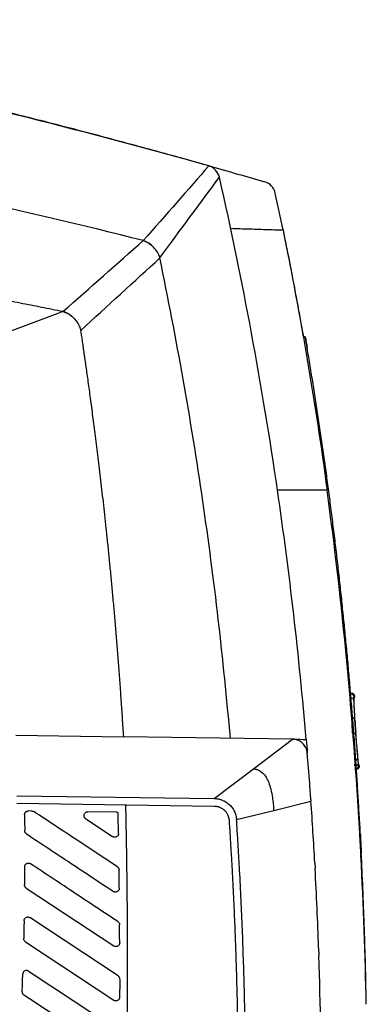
# Model space of a CAD drawing. Header units: millimetres. Extents: x -0.39 to 0.76, y -0.29 to 0.59.
# Tile 11 of 137: x 0.01 to 0.06, y 0.14 to 0.27. Entities that reach past the tile are written whole.
import ezdxf

# ---------------------------------------------------------------- set-up
doc = ezdxf.new("R2010")
doc.units = ezdxf.units.MM

msp = doc.modelspace()

# ---------------------------------------------------------------- linework, layer by layer
at = {"color": 7, "linetype": 'Continuous', "lineweight": 25}
for p, q in [((0.029306, 0.238319), (0.029303, 0.238322)), ((0.019473, 0.228094), (0.019481, 0.228082)), ((0.049375, 0.226236), (0.049151, 0.22753)), ((0.049621, 0.226236), (0.049359, 0.226236)), ((0.056204, 0.178511), (0.056191, 0.178695)), ((0.056069, 0.178473), (0.056205, 0.17851)), ((0.056072, 0.17851), (0.056189, 0.17851)), ((0.011269, 0.173468), (0.02556, 0.173265)), ((0.047928, 0.172947), (0.02556, 0.173265)), ((0.042747, 0.16902), (0.047928, 0.172947)), ((0.037567, 0.165094), (0.042747, 0.16902)), ((0.05678, 0.16951), (0.05667, 0.16953)), ((0.056702, 0.169433), (0.056702, 0.169433)), ((0.011412, 0.165466), (0.037567, 0.165094)), ((0.011422, 0.164465), (0.037553, 0.164094)), ((0.045448, 0.163515), (0.050375, 0.164736)), ((0.013403, 0.163437), (0.012942, 0.163444)), ((0.024664, 0.163277), (0.020813, 0.163332)), ((0.024826, 0.16317), (0.024664, 0.163277)), ((0.040518, 0.162293), (0.045448, 0.163515)), ((0.02053, 0.162415), (0.024102, 0.160052)), ((0.056876, 0.161048), (0.056831, 0.161873)), ((0.056849, 0.160312), (0.056916, 0.160312)), ((0.057044, 0.157808), (0.056984, 0.157808)), ((0.057068, 0.157309), (0.057044, 0.157808)), ((0.050883, 0.156591), (0.050925, 0.155814)), ((0.01265, 0.153239), (0.024255, 0.145563)), ((0.02481, 0.141599), (0.013139, 0.149319)), ((0.012541, 0.146118), (0.02425, 0.138372)), ((0.051389, 0.145322), (0.051423, 0.144296))]:
    msp.add_line(p, q, dxfattribs=at)
at = {"color": 9, "linetype": 'Continuous', "lineweight": 25}
msp.add_line((0.056702, 0.169433), (0.056702, 0.169433), dxfattribs=at)
at = {"color": 7, "linetype": 'Continuous', "lineweight": 25, "flags": 128}
msp.add_lwpolyline([(0.028157, 0.238984), (0.028157, 0.238984)], dxfattribs=at)
at = {"color": 7, "linetype": 'Continuous', "lineweight": 25}
for centre, radius, start, end in [((0.055663, 0.17861), 0.00039992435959, 4.355862, 89.991765), ((0.055738, 0.178036), 0.0003549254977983, 20.077714, 100.611087), ((0.05586, 0.175423), 0.0003572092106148, 20.062289, 100.201711), ((0.055951, 0.174017), 0.0003734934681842, 263.316499, 342.10489), ((0.056245, 0.17055), 0.000370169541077, 262.712864, 342.073429), ((0.056303, 0.16941), 0.0003999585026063, 270.007376, 3.289613)]:
    msp.add_arc(centre, radius, start, end, dxfattribs=at)
for points, knots in [([(0.0368449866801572, 0.2488887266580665), (0.0289824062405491, 0.2511045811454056), (0.0131849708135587, 0.2553242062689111), (-0.0186696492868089, 0.2626603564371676), (-0.0429062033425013, 0.2665948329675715), (-0.059165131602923, 0.2682504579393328)], [0, 0, 0, 0, 0.2499999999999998, 0.4999999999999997, 1, 1, 1, 1]), ([(0.0368450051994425, 0.2488887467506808), (0.0359148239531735, 0.2491501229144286), (0.0339665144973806, 0.249697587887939), (0.0309092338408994, 0.2505448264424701), (0.0273222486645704, 0.2515267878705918), (0.0233360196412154, 0.2525995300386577), (0.0189559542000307, 0.2537539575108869), (0.0148202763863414, 0.2548188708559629), (0.0108086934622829, 0.2558273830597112), (0.0070207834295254, 0.2567575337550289), (0.0030688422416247, 0.2577035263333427), (-0.000946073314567, 0.2586381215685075), (-0.0050167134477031, 0.2595571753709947), (-0.0090179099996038, 0.2604321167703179), (-0.0129490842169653, 0.2612637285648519), (-0.0168097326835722, 0.2620519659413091), (-0.0205988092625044, 0.2628000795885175), (-0.0231030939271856, 0.2632712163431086), (-0.0243425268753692, 0.2635043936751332)], [0, 0, 0, 0, 0.0460336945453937, 0.0964197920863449, 0.1511540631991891, 0.2232292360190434, 0.2931133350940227, 0.366993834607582, 0.4267388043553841, 0.4902409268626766, 0.552891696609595, 0.6204297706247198, 0.6867498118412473, 0.7518504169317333, 0.815730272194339, 0.8783850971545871, 0.9398097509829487, 1, 1, 1, 1]), ([(0.0368450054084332, 0.2488887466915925), (0.0381156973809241, 0.2485295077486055), (0.0405851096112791, 0.247831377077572), (0.0430513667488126, 0.2471223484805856), (0.0442485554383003, 0.2467781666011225)], [0, 0, 0, 0, 0.5145726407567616, 1, 1, 1, 1]), ([(0.0456501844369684, 0.245276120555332), (0.0455741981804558, 0.2456276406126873), (0.0454030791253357, 0.245959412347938), (0.0449130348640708, 0.2464848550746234), (0.0445941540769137, 0.2466785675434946), (0.0442485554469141, 0.2467781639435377)], [0, 0, 0, 0, 0.5, 0.5, 1, 1, 1, 1]), ([(0.0175181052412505, 0.2295846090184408), (0.0165750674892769, 0.2297723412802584), (0.0146889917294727, 0.2301478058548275), (0.0118578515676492, 0.2307037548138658), (0.0090251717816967, 0.2312539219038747), (0.0061907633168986, 0.2317974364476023), (0.0033546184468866, 0.232334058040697), (0.0005166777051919, 0.2328633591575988), (-0.0023230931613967, 0.2333850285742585), (-0.006150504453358, 0.2340765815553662), (-0.0147424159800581, 0.2355916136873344), (-0.0261434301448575, 0.2374501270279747), (-0.0396558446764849, 0.2393924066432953), (-0.0495899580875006, 0.2406469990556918), (-0.0576425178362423, 0.2415427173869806), (-0.0632446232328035, 0.2421092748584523), (-0.068001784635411, 0.2425467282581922), (-0.0719117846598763, 0.2428776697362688), (-0.0742365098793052, 0.2430561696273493), (-0.0752570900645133, 0.2431345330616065)], [0, 0, 0, 0, 0.0307929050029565, 0.0615858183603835, 0.0923788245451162, 0.1231720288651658, 0.1539655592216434, 0.1847595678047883, 0.2155542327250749, 0.2463497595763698, 0.3091936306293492, 0.4946310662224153, 0.6156828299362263, 0.7455600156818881, 0.8146323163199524, 0.8746090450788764, 0.9254945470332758, 0.9672912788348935, 0.9999999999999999, 0.9999999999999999, 0.9999999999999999, 0.9999999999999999]), ([(0.0397394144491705, 0.24061937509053), (0.0401566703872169, 0.240606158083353), (0.0409524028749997, 0.2405809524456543), (0.0420840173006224, 0.2405451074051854), (0.0432164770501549, 0.2405092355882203), (0.044364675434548, 0.2404728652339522), (0.0455450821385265, 0.240435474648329), (0.0463033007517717, 0.2404114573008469), (0.0466721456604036, 0.2403997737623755)], [0, 0, 0, 0, 0.1785004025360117, 0.3404111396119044, 0.4857424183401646, 0.6662294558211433, 0.8376331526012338, 1, 1, 1, 1]), ([(0.0281572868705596, 0.2389839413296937), (0.0284177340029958, 0.2388888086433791), (0.0288409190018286, 0.2387342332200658), (0.029164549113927, 0.238424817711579), (0.0292890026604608, 0.2383058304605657)], [0, 0, 0, 0, 0.6154450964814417, 1, 1, 1, 1]), ([(0.0292924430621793, 0.2383030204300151), (0.0291670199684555, 0.2384214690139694), (0.0288406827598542, 0.238729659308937), (0.0284177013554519, 0.2388870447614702), (0.0281572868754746, 0.2389839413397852)], [0, 0, 0, 0, 0.3843358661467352, 0.9999999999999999, 0.9999999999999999, 0.9999999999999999, 0.9999999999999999]), ([(0.0285453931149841, 0.2388430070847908), (0.0284824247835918, 0.2388709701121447), (0.0283562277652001, 0.2389270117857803), (0.0282236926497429, 0.2389649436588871), (0.0281572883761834, 0.2389839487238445)], [0, 0, 0, 0, 0.4989684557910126, 1, 1, 1, 1]), ([(0.0468763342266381, 0.2393934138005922), (0.0470332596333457, 0.238611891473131), (0.0475182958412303, 0.2361963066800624), (0.0481388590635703, 0.2329585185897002), (0.0487324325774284, 0.2297559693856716), (0.0490113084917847, 0.2281902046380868), (0.0491441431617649, 0.2274443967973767)], [0, 0, 0, 0, 0.196616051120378, 0.6077148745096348, 0.8131460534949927, 1, 1, 1, 1]), ([(0.0198979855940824, 0.2270856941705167), (0.019893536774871, 0.2271127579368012), (0.0198809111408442, 0.2271895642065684), (0.0198449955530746, 0.2273367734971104), (0.0197781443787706, 0.227533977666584), (0.0196844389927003, 0.2277390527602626), (0.0195334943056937, 0.2280116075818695), (0.0193227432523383, 0.2283156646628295), (0.0191205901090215, 0.2285467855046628), (0.0190099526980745, 0.22866256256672), (0.0189818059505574, 0.2286916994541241), (0.0189362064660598, 0.2287378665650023), (0.0188724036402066, 0.228800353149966), (0.0187893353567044, 0.228878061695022), (0.0186856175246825, 0.2289694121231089), (0.0185595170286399, 0.22907222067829), (0.0184088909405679, 0.2291834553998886), (0.0182314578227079, 0.2292992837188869), (0.0180245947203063, 0.2294129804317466), (0.0177859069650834, 0.2295182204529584), (0.0176099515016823, 0.2295618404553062), (0.0175181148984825, 0.2295846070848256)], [0, 0, 0, 0, 0.0227336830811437, 0.0645176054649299, 0.1254653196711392, 0.1951947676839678, 0.2513436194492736, 0.3839774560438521, 0.5011396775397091, 0.5056070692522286, 0.5168043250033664, 0.5347412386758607, 0.5594292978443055, 0.5908773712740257, 0.6290888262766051, 0.6740635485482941, 0.7258101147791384, 0.7843729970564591, 0.8497006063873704, 0.9215540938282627, 1, 1, 1, 1]), ([(0.0175181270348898, 0.2295846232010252), (0.0178024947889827, 0.2294829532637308), (0.0183717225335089, 0.229279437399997), (0.0190160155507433, 0.2287086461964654), (0.0193289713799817, 0.2282675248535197), (0.0194679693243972, 0.2280716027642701)], [0, 0, 0, 0, 0.3568693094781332, 0.7143563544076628, 1, 1, 1, 1]), ([(0.0255602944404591, 0.1732651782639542), (0.0255098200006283, 0.1740822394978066), (0.0254099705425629, 0.1756985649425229), (0.0252495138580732, 0.1780955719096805), (0.0250840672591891, 0.1804386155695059), (0.0249134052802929, 0.1827276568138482), (0.0247383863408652, 0.1849627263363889), (0.0245595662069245, 0.1871438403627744), (0.0243775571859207, 0.1892710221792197), (0.0241929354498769, 0.1913442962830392), (0.0240062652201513, 0.1933636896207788), (0.023818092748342, 0.1953292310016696), (0.0236289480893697, 0.1972409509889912), (0.0234393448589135, 0.199098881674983), (0.0232497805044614, 0.2009030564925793), (0.0230607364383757, 0.2026535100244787), (0.0228726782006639, 0.2043502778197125), (0.0226860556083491, 0.205993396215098), (0.0225013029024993, 0.207582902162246), (0.0223188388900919, 0.209118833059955), (0.02213906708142, 0.2106012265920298), (0.0219623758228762, 0.2120301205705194), (0.0217891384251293, 0.2134055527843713), (0.0216197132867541, 0.2147275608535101), (0.0214544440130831, 0.2159961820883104), (0.0212936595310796, 0.2172114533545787), (0.0211376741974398, 0.2183734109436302), (0.0209867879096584, 0.2194820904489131), (0.0208412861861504, 0.2205375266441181), (0.0207014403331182, 0.2215397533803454), (0.020567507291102, 0.2224888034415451), (0.020439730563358, 0.2233847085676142), (0.0203183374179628, 0.2242274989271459), (0.0202035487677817, 0.225017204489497), (0.0200955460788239, 0.2257538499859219), (0.019994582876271, 0.2264374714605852), (0.019929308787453, 0.2268754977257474), (0.0198979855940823, 0.2270856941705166)], [0, 0, 0, 0, 0.0453654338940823, 0.0897427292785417, 0.133131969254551, 0.1755332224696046, 0.2169465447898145, 0.2573719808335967, 0.2968095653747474, 0.335259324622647, 0.3727212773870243, 0.4091954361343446, 0.4446818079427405, 0.4791803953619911, 0.5126911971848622, 0.5452142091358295, 0.576749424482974, 0.6072968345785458, 0.6368564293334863, 0.6654281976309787, 0.6930121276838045, 0.7196082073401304, 0.7452164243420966, 0.7698367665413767, 0.793469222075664, 0.8161137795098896, 0.8377704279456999, 0.8584391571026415, 0.8781199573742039, 0.8968128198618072, 0.9145177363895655, 0.9312346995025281, 0.9469637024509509, 0.961704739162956, 0.9754578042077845, 0.9882228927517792, 1, 1, 1, 1]), ([(0.0527383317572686, 0.205769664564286), (0.0526315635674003, 0.2065665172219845), (0.0524182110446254, 0.2081588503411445), (0.052085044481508, 0.2105434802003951), (0.0517426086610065, 0.2129226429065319), (0.05138992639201, 0.2152962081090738), (0.0510273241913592, 0.2176642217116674), (0.0506544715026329, 0.2200266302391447), (0.0502723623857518, 0.2223836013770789), (0.050008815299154, 0.2239521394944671), (0.0498771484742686, 0.224735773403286)], [0, 0, 0, 0, 0.1257403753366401, 0.2512642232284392, 0.3765740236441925, 0.5016722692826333, 0.6265614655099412, 0.7512441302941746, 0.8757227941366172, 1, 1, 1, 1]), ([(0.0569162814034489, 0.1603116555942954), (0.0568694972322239, 0.1611731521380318), (0.0567760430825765, 0.1628940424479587), (0.0566222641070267, 0.1654714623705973), (0.0564587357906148, 0.1680419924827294), (0.0562844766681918, 0.1706055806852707), (0.0560997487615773, 0.1731622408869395), (0.0559044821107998, 0.1757119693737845), (0.055698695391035, 0.1782547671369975), (0.0554823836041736, 0.180790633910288), (0.0552555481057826, 0.1833195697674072), (0.0550181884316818, 0.1858415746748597), (0.0547703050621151, 0.1883566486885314), (0.0545118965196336, 0.1908647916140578), (0.0542429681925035, 0.1933660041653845), (0.0539635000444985, 0.1958602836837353), (0.0536735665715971, 0.198347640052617), (0.0533728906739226, 0.2008280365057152), (0.0530625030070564, 0.2033016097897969), (0.0528463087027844, 0.2049475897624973), (0.0527383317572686, 0.205769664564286)], [0, 0, 0, 0, 0.056684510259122, 0.1132306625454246, 0.1696394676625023, 0.2259119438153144, 0.2820491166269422, 0.3380520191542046, 0.3939216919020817, 0.4496591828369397, 0.5052655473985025, 0.5607418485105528, 0.6160891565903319, 0.6713085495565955, 0.7264011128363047, 0.7813679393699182, 0.8362101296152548, 0.8909287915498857, 0.9455250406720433, 1, 1, 1, 1]), ([(0.0556721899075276, 0.1783846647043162), (0.0556710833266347, 0.1784142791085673), (0.0556688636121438, 0.1784736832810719), (0.0556660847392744, 0.1785551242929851), (0.0556636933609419, 0.1786310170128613), (0.0556617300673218, 0.178700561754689), (0.0556601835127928, 0.1787636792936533), (0.0556590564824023, 0.1788201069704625), (0.055658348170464, 0.1788696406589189), (0.0556580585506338, 0.1789120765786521), (0.0556581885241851, 0.1789472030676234), (0.0556587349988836, 0.1789748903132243), (0.0556597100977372, 0.178994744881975), (0.0556610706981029, 0.1790073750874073), (0.0556623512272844, 0.1790089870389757), (0.0556629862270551, 0.1790097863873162)], [0, 0, 0, 0, 0.0776447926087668, 0.1557493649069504, 0.2342051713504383, 0.3128633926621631, 0.3915483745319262, 0.470069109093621, 0.548229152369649, 0.6258353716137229, 0.7027058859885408, 0.7786775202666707, 0.8536130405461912, 0.9274083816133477, 1, 1, 1, 1]), ([(0.0556629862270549, 0.1790097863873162), (0.055679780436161, 0.1790097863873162), (0.0557133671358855, 0.1790097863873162), (0.0557502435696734, 0.1790097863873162), (0.0557769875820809, 0.1790097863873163), (0.0557936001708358, 0.1790097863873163), (0.0557956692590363, 0.1790097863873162), (0.0557967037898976, 0.1790097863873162)], [0, 0, 0, 0, 0.2000307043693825, 0.4000409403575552, 0.6000358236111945, 0.8000204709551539, 1, 1, 1, 1]), ([(0.056195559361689, 0.1786400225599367), (0.05618687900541, 0.1786875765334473), (0.0561688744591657, 0.1787862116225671), (0.056074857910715, 0.1789098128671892), (0.0559445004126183, 0.1789942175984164), (0.0558447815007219, 0.1790047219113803), (0.0557967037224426, 0.1790097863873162)], [0, 0, 0, 0, 0.2410527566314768, 0.4999847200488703, 0.7589261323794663, 1, 1, 1, 1]), ([(0.0560616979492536, 0.178640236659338), (0.0560609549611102, 0.1786394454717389), (0.0560594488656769, 0.1786378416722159), (0.0560579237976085, 0.1786251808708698), (0.0560567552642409, 0.1786023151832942), (0.0560563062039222, 0.1785648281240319), (0.0560569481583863, 0.1785089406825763), (0.0560586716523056, 0.1784403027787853), (0.0560615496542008, 0.178358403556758), (0.0560654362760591, 0.1782658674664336), (0.0560691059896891, 0.1781932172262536), (0.0560709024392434, 0.1781576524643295)], [0, 0, 0, 0, 0.0808435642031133, 0.1638762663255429, 0.2496204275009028, 0.374061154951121, 0.4999759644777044, 0.6257294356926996, 0.7499753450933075, 0.8776044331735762, 1, 1, 1, 1]), ([(0.0560804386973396, 0.1780632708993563), (0.0560767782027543, 0.1781333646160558), (0.0560740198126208, 0.1781940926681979), (0.0560698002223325, 0.1783019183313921), (0.0560682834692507, 0.1783496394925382), (0.0560667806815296, 0.1784264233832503), (0.0560668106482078, 0.1784557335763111), (0.0560682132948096, 0.1784976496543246), (0.0560695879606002, 0.1785097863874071), (0.0560718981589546, 0.1785097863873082)], [0, 0, 0, 0, 0.25, 0.25, 0.5, 0.5, 0.75, 0.75, 1, 1, 1, 1]), ([(0.0562047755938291, 0.1754533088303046), (0.0561959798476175, 0.175657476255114), (0.0561869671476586, 0.1758616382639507), (0.0561777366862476, 0.1760657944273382), (0.0561626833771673, 0.1763987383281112), (0.0561470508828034, 0.1767316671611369), (0.0561308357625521, 0.1770645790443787), (0.0561146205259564, 0.1773974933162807), (0.0560978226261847, 0.1777303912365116), (0.0560804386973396, 0.1780632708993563)], [2e-16, 2e-16, 2e-16, 2e-16, 0.000800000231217, 0.000800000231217, 0.000800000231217, 0.0021046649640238, 0.0021046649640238, 0.0021046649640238, 0.0034093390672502, 0.0034093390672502, 0.0034093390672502, 0.0034093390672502]), ([(0.0559071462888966, 0.1736460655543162), (0.0559047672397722, 0.1736810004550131), (0.0558988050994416, 0.1737685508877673), (0.05588779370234, 0.1739378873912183), (0.0558729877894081, 0.1741773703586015), (0.0558572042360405, 0.1744492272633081), (0.0558422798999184, 0.1747276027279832), (0.0558298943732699, 0.1749792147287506), (0.0558188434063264, 0.1752165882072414), (0.0558096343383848, 0.175428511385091), (0.0558020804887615, 0.1756150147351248), (0.0557983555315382, 0.175722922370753), (0.0557965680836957, 0.1757747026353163)], [0, 0, 0, 0, 0.0550562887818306, 0.1379766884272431, 0.2491731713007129, 0.389400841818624, 0.4994060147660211, 0.613216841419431, 0.7204222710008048, 0.8207619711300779, 0.913991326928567, 1, 1, 1, 1]), ([(0.0563060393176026, 0.1739022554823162), (0.0562951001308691, 0.1740239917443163), (0.0562841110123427, 0.1741570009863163), (0.0562620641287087, 0.1744407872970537), (0.0562514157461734, 0.1745874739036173), (0.0562315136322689, 0.17488257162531), (0.0562225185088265, 0.1750274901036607), (0.0562068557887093, 0.1753032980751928), (0.0562002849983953, 0.1754315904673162), (0.0561953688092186, 0.1755456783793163)], [0, 0, 0, 0, 0.25, 0.25, 0.5, 0.5, 0.75, 0.75, 1, 1, 1, 1]), ([(0.0562047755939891, 0.1754533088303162), (0.0562068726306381, 0.1754046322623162), (0.0562116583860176, 0.1753028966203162), (0.0562204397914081, 0.1751378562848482), (0.0562354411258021, 0.1748797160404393), (0.0562524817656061, 0.1746228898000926), (0.0562748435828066, 0.1743197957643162), (0.0562860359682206, 0.1741779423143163), (0.0562953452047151, 0.1740676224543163)], [0, 0, 0, 0, 0.2104685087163, 0.4209370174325, 0.6314055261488, 1.15757679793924, 1.2628110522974, 1.6837480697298, 1.6837480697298, 1.6837480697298, 1.6837480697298]), ([(0.0563070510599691, 0.1739329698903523), (0.0563060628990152, 0.1739439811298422), (0.0563050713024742, 0.1739551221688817), (0.0563040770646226, 0.1739663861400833), (0.0563030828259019, 0.1739776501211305), (0.0563020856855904, 0.1739890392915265), (0.0563010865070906, 0.1740005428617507), (0.0562991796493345, 0.1740224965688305), (0.0562972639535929, 0.1740448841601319), (0.0562953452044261, 0.1740676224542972)], [0, 0, 0, 0, 4.04287495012e-05, 4.04287495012e-05, 4.04287495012e-05, 8.08574931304e-05, 8.08574931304e-05, 8.08574931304e-05, 0.0001580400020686, 0.0001580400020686, 0.0001580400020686, 0.0001580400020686]), ([(0.0562953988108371, 0.1740681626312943), (0.0562964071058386, 0.1740562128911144), (0.0562974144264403, 0.1740443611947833), (0.0562984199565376, 0.1740326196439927), (0.0562994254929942, 0.1740208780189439), (0.0563004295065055, 0.1740092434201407), (0.0563014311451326, 0.1739977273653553), (0.0563033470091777, 0.1739757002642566), (0.0563052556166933, 0.1739540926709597), (0.0563071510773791, 0.1739329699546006)], [7e-16, 7e-16, 7e-16, 7e-16, 4.05459707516e-05, 4.05459707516e-05, 4.05459707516e-05, 8.10923589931e-05, 8.10923589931e-05, 8.10923589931e-05, 0.0001586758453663, 0.0001586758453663, 0.0001586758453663, 0.0001586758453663]), ([(0.0565976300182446, 0.1704693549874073), (0.0565806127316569, 0.1706873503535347), (0.0565633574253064, 0.1709053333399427), (0.0565458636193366, 0.1711233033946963), (0.0565082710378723, 0.1715917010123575), (0.0564695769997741, 0.1720600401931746), (0.0564297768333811, 0.1725283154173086), (0.0563899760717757, 0.1729965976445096), (0.0563490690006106, 0.1734648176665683), (0.0563070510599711, 0.1739329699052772)], [0, 0, 0, 0, 0.0008000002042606, 0.0008000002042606, 0.0008000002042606, 0.0025191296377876, 0.0025191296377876, 0.0025191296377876, 0.0042382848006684, 0.0042382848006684, 0.0042382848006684, 0.0042382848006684]), ([(0.0498931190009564, 0.1711103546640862), (0.0498890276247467, 0.1711513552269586), (0.0498808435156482, 0.1712333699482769), (0.049858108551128, 0.1713567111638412), (0.0498279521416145, 0.1714795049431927), (0.0497897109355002, 0.1716011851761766), (0.0497339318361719, 0.1717477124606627), (0.0495971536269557, 0.1720286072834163), (0.0493954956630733, 0.1722960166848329), (0.0491295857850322, 0.1725309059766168), (0.0489465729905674, 0.1726582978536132), (0.0487384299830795, 0.1727670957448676), (0.0485452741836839, 0.1728431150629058), (0.0483437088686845, 0.1728992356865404), (0.0481360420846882, 0.1729369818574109), (0.0479970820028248, 0.172943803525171), (0.0479277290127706, 0.1729472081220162)], [0, 0, 0, 0, 0.0443772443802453, 0.0887692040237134, 0.1331881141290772, 0.177634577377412, 0.2221008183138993, 0.2959955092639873, 0.4991926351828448, 0.5560465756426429, 0.6541058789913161, 0.7225579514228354, 0.7909921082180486, 0.8610139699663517, 0.93063405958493, 0.9999999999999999, 0.9999999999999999, 0.9999999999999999, 0.9999999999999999]), ([(0.0567024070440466, 0.1694326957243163), (0.0567013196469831, 0.1694335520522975), (0.0566991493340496, 0.1694352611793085), (0.0566952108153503, 0.1694489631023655), (0.0566908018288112, 0.1694705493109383), (0.0566858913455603, 0.1695005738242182), (0.0566805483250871, 0.1695382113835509), (0.0566747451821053, 0.1695842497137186), (0.0566685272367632, 0.1696380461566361), (0.0566616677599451, 0.1697019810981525), (0.0566500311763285, 0.1698156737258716), (0.0566360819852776, 0.1699664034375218), (0.0566169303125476, 0.1701882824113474), (0.0566050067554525, 0.1703378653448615), (0.0565972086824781, 0.1704356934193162)], [0, 0, 0, 0, 0.0628166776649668, 0.1253744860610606, 0.1879095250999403, 0.2506404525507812, 0.313472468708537, 0.3756183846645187, 0.4377723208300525, 0.5001016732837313, 0.5682600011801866, 0.7492433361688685, 0.8360037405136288, 1, 1, 1, 1]), ([(0.0566981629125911, 0.1695097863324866), (0.0566941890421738, 0.1695098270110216), (0.0566888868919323, 0.1695324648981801), (0.0566759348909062, 0.1696172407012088), (0.0566681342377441, 0.1696819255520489), (0.0566508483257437, 0.169846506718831), (0.0566410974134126, 0.1699498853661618), (0.0566202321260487, 0.1701876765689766), (0.0566092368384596, 0.1703206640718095), (0.0565976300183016, 0.1704693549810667)], [0, 0, 0, 0, 0.25, 0.25, 0.5, 0.5, 0.75, 0.75, 1, 1, 1, 1]), ([(0.0427474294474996, 0.1690204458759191), (0.0427733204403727, 0.1690197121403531), (0.0428679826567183, 0.169017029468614), (0.0430094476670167, 0.1689973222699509), (0.0431668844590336, 0.1689585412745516), (0.0433427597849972, 0.1688987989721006), (0.0435520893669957, 0.1687994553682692), (0.0439363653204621, 0.1685424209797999), (0.0443104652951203, 0.1681373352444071), (0.0446814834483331, 0.1674976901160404), (0.0448932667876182, 0.1669146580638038), (0.0451132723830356, 0.1661114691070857), (0.0452347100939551, 0.1654401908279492), (0.0453271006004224, 0.1647740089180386), (0.0453757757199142, 0.1643582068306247), (0.0454169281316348, 0.1639382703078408), (0.0454374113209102, 0.1636561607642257), (0.0454476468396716, 0.1635151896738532)], [0, 0, 0, 0, 0.0114690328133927, 0.0419328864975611, 0.0627402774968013, 0.0828452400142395, 0.1237024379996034, 0.1645653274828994, 0.2876282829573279, 0.3668950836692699, 0.5014488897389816, 0.5719083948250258, 0.7505319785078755, 0.8129515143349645, 0.8753939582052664, 0.9377339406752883, 1, 1, 1, 1]), ([(0.0566982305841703, 0.1695097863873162), (0.0567675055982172, 0.1695097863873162), (0.0568368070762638, 0.1695097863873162), (0.0567674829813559, 0.1695097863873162), (0.0566981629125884, 0.1695097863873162), (0.0558820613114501, 0.1695097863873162), (0.0558823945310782, 0.1695097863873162), (0.0566982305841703, 0.1695097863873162)], [0.5119379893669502, 0.5119379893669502, 0.5119379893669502, 0.5119379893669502, 1.5308929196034, 2.550178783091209, 2.550178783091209, 2.550178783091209, 2.550178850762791, 2.550178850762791, 2.550178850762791, 2.550178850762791]), ([(0.0564072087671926, 0.1690097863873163), (0.0564591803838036, 0.169015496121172), (0.0565392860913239, 0.1690242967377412), (0.0566349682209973, 0.169077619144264), (0.0567002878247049, 0.1691328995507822), (0.0567517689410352, 0.1692012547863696), (0.0567995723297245, 0.1692998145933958), (0.0568038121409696, 0.1693802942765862), (0.0568065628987, 0.1694325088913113)], [0, 0, 0, 0, 0.238646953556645, 0.3678350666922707, 0.4999905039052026, 0.6321475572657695, 0.7613400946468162, 1, 1, 1, 1]), ([(0.0566858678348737, 0.1695020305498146), (0.0566870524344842, 0.1694944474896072), (0.0566904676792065, 0.1694725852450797), (0.0566964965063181, 0.169441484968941), (0.0567002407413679, 0.1694359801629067), (0.0567024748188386, 0.1694326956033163)], [0, 0, 0, 0, 0.1764060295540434, 0.5085851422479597, 1, 1, 1, 1]), ([(0.0375671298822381, 0.1650936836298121), (0.0376215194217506, 0.1650920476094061), (0.0377303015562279, 0.1650887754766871), (0.0378928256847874, 0.1650724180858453), (0.0380542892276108, 0.1650478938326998), (0.0382142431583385, 0.165014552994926), (0.0383722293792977, 0.1649727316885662), (0.03853826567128, 0.1649194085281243), (0.0387578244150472, 0.1648334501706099), (0.0390909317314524, 0.1646669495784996), (0.039504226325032, 0.1643741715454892), (0.0398530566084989, 0.16400602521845), (0.0400783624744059, 0.1636777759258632), (0.040222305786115, 0.1634156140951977), (0.0403350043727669, 0.1631575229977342), (0.0404259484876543, 0.1628760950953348), (0.0404908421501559, 0.1625872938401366), (0.0405088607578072, 0.1623911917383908), (0.0405178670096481, 0.1622931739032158)], [0, 0, 0, 0, 0.0365518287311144, 0.0731057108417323, 0.1096688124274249, 0.1462438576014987, 0.1828300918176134, 0.2194242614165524, 0.2633533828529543, 0.3411094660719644, 0.4690355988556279, 0.6013443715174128, 0.6792954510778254, 0.7357618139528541, 0.8018815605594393, 0.8679727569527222, 0.9340087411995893, 1, 1, 1, 1]), ([(0.0503622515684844, 0.1649117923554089), (0.0503642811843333, 0.1648828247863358), (0.0503683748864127, 0.1648243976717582), (0.0503724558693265, 0.1647659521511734), (0.0503745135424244, 0.1647364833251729)], [0, 0, 0, 0, 0.495789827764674, 0.9999999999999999, 0.9999999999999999, 0.9999999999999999, 0.9999999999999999]), ([(0.0124348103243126, 0.1629400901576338), (0.0124355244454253, 0.162962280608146), (0.0124369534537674, 0.1630066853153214), (0.0124508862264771, 0.163072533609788), (0.0124760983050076, 0.1631454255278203), (0.0125185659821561, 0.1632230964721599), (0.012581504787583, 0.1632984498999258), (0.0126577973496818, 0.1633615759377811), (0.0127451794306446, 0.1634082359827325), (0.0128411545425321, 0.1634392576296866), (0.0129082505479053, 0.1634421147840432), (0.0129419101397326, 0.1634435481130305)], [0, 0, 0, 0, 0.0837772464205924, 0.167644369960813, 0.2531863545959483, 0.3747237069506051, 0.4999740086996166, 0.6223573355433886, 0.7468473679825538, 0.8730026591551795, 1, 1, 1, 1]), ([(0.0134033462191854, 0.1634369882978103), (0.0134273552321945, 0.1634357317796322), (0.0134748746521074, 0.1634332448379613), (0.0135442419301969, 0.1634166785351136), (0.0136108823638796, 0.1633912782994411), (0.0136515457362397, 0.1633665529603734), (0.0136720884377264, 0.1633540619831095)], [0, 0, 0, 0, 0.2526530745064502, 0.5000591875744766, 0.7474352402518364, 0.9999999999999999, 0.9999999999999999, 0.9999999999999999, 0.9999999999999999]), ([(0.024729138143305, 0.1560400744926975), (0.0229528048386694, 0.1572150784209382), (0.0192670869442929, 0.1596530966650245), (0.015581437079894, 0.1620910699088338), (0.013672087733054, 0.1633540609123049)], [0, 0, 0, 0, 0.4819504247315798, 1, 1, 1, 1]), ([(0.020529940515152, 0.1624146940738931), (0.0205153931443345, 0.1624247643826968), (0.0204861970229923, 0.1624449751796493), (0.020446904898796, 0.1624817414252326), (0.0204058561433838, 0.1625290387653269), (0.0203663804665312, 0.1625892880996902), (0.0203227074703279, 0.1626870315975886), (0.0202962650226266, 0.1628206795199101), (0.0203203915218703, 0.1629813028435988), (0.0203911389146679, 0.1631282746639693), (0.0205069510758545, 0.1632417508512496), (0.0206514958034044, 0.1633201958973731), (0.0207589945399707, 0.1633278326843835), (0.0208129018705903, 0.1633316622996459)], [0, 0, 0, 0, 0.0413811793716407, 0.0830507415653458, 0.1255477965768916, 0.1877845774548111, 0.2507766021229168, 0.3753717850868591, 0.500324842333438, 0.6245073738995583, 0.7500994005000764, 0.8746824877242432, 1, 1, 1, 1]), ([(0.0258025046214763, 0.1642608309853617), (0.0258248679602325, 0.1632003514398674), (0.0258696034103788, 0.1610789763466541), (0.0259233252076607, 0.1578960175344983), (0.0259672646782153, 0.1547116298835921), (0.0260004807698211, 0.1515257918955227), (0.0260346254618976, 0.1467251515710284), (0.0260436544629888, 0.1403562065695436), (0.0259958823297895, 0.1334670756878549), (0.0259145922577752, 0.1276942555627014), (0.0258219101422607, 0.1230136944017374), (0.0257035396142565, 0.1184005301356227), (0.0255596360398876, 0.1138547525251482), (0.0253894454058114, 0.1093764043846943), (0.0251957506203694, 0.104965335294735), (0.0250430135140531, 0.1020478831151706), (0.0249672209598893, 0.100600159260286)], [0, 0, 0, 0, 0.0499700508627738, 0.0999597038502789, 0.1499695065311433, 0.2000000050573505, 0.2500517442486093, 0.3761321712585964, 0.500036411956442, 0.5746011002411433, 0.6481144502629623, 0.720578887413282, 0.7919969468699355, 0.8623712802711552, 0.9317046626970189, 1, 1, 1, 1]), ([(0.0375529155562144, 0.1640937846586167), (0.0376028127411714, 0.1640920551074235), (0.0377021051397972, 0.1640886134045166), (0.0378495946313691, 0.1640698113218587), (0.0379946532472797, 0.1640409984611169), (0.0381372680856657, 0.1640012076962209), (0.0383441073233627, 0.163926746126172), (0.0386054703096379, 0.1637935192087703), (0.0388955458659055, 0.1635685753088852), (0.0391422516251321, 0.1632928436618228), (0.0393143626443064, 0.1630052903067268), (0.0394258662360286, 0.1627314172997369), (0.0394937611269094, 0.1624823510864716), (0.0395112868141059, 0.1623121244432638), (0.0395200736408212, 0.1622267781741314)], [0, 0, 0, 0, 0.0502856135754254, 0.1000653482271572, 0.1496085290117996, 0.1991883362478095, 0.2490773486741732, 0.3709455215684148, 0.4928335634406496, 0.6167119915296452, 0.7413268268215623, 0.8280364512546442, 0.9137829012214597, 1, 1, 1, 1]), ([(0.0395200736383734, 0.1622267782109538), (0.0395653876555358, 0.1615337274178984), (0.0396560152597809, 0.1601476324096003), (0.0397823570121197, 0.1580678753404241), (0.0398601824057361, 0.1566810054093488), (0.0398990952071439, 0.1559875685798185)], [0, 0, 0, 0, 0.3333348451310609, 0.6666665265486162, 1, 1, 1, 1]), ([(0.0408976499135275, 0.1560424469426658), (0.0408586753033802, 0.156737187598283), (0.0407807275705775, 0.15812664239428), (0.0406541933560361, 0.1602102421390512), (0.0405634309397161, 0.1615988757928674), (0.0405180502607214, 0.1622931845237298)], [0, 0, 0, 0, 0.3333444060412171, 0.6666760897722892, 1, 1, 1, 1]), ([(0.012669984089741, 0.1604199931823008), (0.0126532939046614, 0.1604318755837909), (0.0126200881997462, 0.1604555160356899), (0.012576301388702, 0.1604984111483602), (0.0125376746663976, 0.1605463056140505), (0.0124945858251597, 0.1606160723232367), (0.0124545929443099, 0.1607122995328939), (0.0124487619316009, 0.1607942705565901), (0.0124458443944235, 0.1608352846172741)], [0, 0, 0, 0, 0.1251642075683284, 0.2490185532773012, 0.3734840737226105, 0.5004540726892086, 0.7500530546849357, 1, 1, 1, 1]), ([(0.0126699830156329, 0.1604199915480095), (0.0146512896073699, 0.1591094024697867), (0.0184965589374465, 0.1565658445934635), (0.022341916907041, 0.1540222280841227), (0.0242059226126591, 0.1527892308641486)], [0, 0, 0, 0, 0.5152582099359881, 1, 1, 1, 1]), ([(0.0248781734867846, 0.160477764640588), (0.0248786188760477, 0.1604547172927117), (0.0248795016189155, 0.1604090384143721), (0.024867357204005, 0.1603413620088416), (0.0248451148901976, 0.1602760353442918), (0.0248029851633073, 0.1601958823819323), (0.0247306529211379, 0.1601072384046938), (0.0246197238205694, 0.1600285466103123), (0.0244935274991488, 0.1599768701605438), (0.0243579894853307, 0.1599610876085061), (0.024220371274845, 0.1599799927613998), (0.0241414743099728, 0.1600278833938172), (0.0241022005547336, 0.1600517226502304)], [0, 0, 0, 0, 0.0634796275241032, 0.1258139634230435, 0.1885658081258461, 0.2532677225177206, 0.3749503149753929, 0.5003721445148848, 0.6252944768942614, 0.747418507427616, 0.8742686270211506, 1, 1, 1, 1]), ([(0.0569164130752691, 0.1603091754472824), (0.0569213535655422, 0.1602155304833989), (0.0569310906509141, 0.1600309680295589), (0.0569452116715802, 0.1597591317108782), (0.0569587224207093, 0.1594970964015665), (0.0569716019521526, 0.1592457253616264), (0.0569838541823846, 0.159005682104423), (0.0569954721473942, 0.1587775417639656), (0.0570064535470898, 0.1585612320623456), (0.0570168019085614, 0.1583565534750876), (0.0570265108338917, 0.1581633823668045), (0.0570356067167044, 0.1579811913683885), (0.0570413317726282, 0.1578649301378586), (0.0570441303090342, 0.1578080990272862)], [0, 0, 0, 0, 0.1073848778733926, 0.2116420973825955, 0.3125883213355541, 0.4101418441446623, 0.5043075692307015, 0.5951534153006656, 0.68273081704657, 0.7670414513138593, 0.8480555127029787, 0.9257261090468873, 1, 1, 1, 1]), ([(0.0124426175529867, 0.1560392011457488), (0.0124435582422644, 0.1560622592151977), (0.0124454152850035, 0.1561077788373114), (0.0124596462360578, 0.1561743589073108), (0.0124823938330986, 0.1562378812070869), (0.0125239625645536, 0.156316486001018), (0.0125949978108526, 0.1564038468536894), (0.0127047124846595, 0.156482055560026), (0.0128308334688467, 0.1565317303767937), (0.0129512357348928, 0.1565409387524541), (0.0130543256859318, 0.1565261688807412), (0.0131404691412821, 0.1564988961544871), (0.0131923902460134, 0.1564688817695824), (0.0132186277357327, 0.1564537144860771)], [0, 0, 0, 0, 0.0643642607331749, 0.1270634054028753, 0.18930225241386, 0.2523120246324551, 0.3748278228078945, 0.499971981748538, 0.6251225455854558, 0.7492482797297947, 0.832726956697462, 0.9154712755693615, 1, 1, 1, 1]), ([(0.0577009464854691, 0.1382889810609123), (0.0576705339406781, 0.1398744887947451), (0.0576371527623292, 0.1414599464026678), (0.0575547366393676, 0.1446305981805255), (0.0575077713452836, 0.1462158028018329), (0.0574024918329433, 0.1493859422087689), (0.0573441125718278, 0.1509708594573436), (0.0572155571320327, 0.1541403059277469), (0.0571430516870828, 0.1557247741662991), (0.0570683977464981, 0.1573091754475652)], [0, 0, 0, 0, 0.25, 0.25, 0.5, 0.5, 0.75, 0.75, 1, 1, 1, 1]), ([(0.0247969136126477, 0.1487884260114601), (0.022914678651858, 0.1500345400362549), (0.0190551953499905, 0.1525896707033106), (0.015195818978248, 0.1551447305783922), (0.0132186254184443, 0.156453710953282)], [0, 0, 0, 0, 0.4876909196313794, 1, 1, 1, 1]), ([(0.02472913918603, 0.1560400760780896), (0.0247456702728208, 0.156028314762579), (0.0247785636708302, 0.1560049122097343), (0.0248220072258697, 0.155962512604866), (0.0248604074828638, 0.1559152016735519), (0.0249033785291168, 0.155846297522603), (0.0249435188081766, 0.1557512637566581), (0.0249500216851, 0.1556701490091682), (0.0249532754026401, 0.1556295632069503)], [0, 0, 0, 0, 0.1251535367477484, 0.2490293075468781, 0.3735095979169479, 0.500449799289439, 0.7500498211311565, 0.9999999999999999, 0.9999999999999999, 0.9999999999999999, 0.9999999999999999]), ([(0.0398990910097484, 0.1559876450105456), (0.0399416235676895, 0.1551943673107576), (0.0400266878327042, 0.1536078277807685), (0.0401411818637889, 0.1512273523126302), (0.0402458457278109, 0.1488464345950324), (0.0403406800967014, 0.1464650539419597), (0.040395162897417, 0.144877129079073), (0.0404224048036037, 0.1440831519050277)], [0, 0, 0, 0, 0.2000003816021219, 0.3999967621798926, 0.5999929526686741, 0.7999927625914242, 1, 1, 1, 1]), ([(0.0417274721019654, 0.1247244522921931), (0.0417279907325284, 0.1254649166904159), (0.0417290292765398, 0.12694767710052), (0.0417189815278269, 0.1291745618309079), (0.0417004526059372, 0.1314069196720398), (0.0416726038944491, 0.1336447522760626), (0.0416356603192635, 0.1358880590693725), (0.0415895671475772, 0.138136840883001), (0.0415205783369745, 0.1409518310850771), (0.0414195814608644, 0.1443249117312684), (0.0412739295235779, 0.1482477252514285), (0.0411032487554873, 0.1521518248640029), (0.0409660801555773, 0.1547475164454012), (0.0408976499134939, 0.1560424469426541)], [0, 0, 0, 0, 0.0708959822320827, 0.1419673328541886, 0.2132152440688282, 0.2846408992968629, 0.3562454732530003, 0.428030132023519, 0.4999960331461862, 0.6258482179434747, 0.7511287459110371, 0.8758438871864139, 1, 1, 1, 1]), ([(0.0126503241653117, 0.1532391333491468), (0.0126334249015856, 0.1532511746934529), (0.0125998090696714, 0.1532751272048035), (0.0125555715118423, 0.1533186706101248), (0.0125166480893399, 0.1533673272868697), (0.012473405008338, 0.1534382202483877), (0.0124336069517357, 0.153536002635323), (0.0124286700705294, 0.1536190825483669), (0.0124262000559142, 0.1536606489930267)], [0, 0, 0, 0, 0.1251828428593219, 0.2490123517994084, 0.3734595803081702, 0.5004668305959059, 0.7500741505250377, 1, 1, 1, 1]), ([(0.0249817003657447, 0.1532115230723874), (0.0249819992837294, 0.1531885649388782), (0.0249825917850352, 0.153143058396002), (0.0249700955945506, 0.1530757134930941), (0.0249475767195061, 0.1530107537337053), (0.024905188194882, 0.1529311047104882), (0.0248326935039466, 0.1528431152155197), (0.0247218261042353, 0.1527651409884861), (0.0245958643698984, 0.1527140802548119), (0.0244607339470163, 0.152698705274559), (0.0243236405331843, 0.1527177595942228), (0.0242450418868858, 0.1527654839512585), (0.0242059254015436, 0.1527892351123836)], [0, 0, 0, 0, 0.0634513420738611, 0.1257702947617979, 0.1885121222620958, 0.2532016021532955, 0.3748894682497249, 0.5003268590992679, 0.6252698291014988, 0.7474489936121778, 0.8743119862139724, 1, 1, 1, 1]), ([(0.0123632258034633, 0.1489106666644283), (0.0123635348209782, 0.1489329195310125), (0.0123641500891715, 0.1489772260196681), (0.0123782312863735, 0.1490427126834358), (0.0124020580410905, 0.1491061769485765), (0.0124458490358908, 0.1491845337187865), (0.0125189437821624, 0.1492711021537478), (0.0126291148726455, 0.149347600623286), (0.0127536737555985, 0.1493964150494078), (0.0128863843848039, 0.1494082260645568), (0.0130202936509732, 0.1493860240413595), (0.0130991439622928, 0.1493414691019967), (0.013139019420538, 0.1493189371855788)], [0, 0, 0, 0, 0.0623607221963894, 0.124163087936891, 0.1869291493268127, 0.2521134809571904, 0.3755315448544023, 0.5013960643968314, 0.6254386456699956, 0.7471224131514, 0.8721170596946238, 1, 1, 1, 1]), ([(0.0247969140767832, 0.1487884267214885), (0.0248135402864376, 0.1487766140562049), (0.0248466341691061, 0.148753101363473), (0.0248902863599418, 0.1487103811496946), (0.0249288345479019, 0.1486626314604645), (0.0249718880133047, 0.1485930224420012), (0.0250119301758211, 0.1484970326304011), (0.0250179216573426, 0.1484152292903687), (0.0250209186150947, 0.1483743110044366)], [0, 0, 0, 0, 0.1249051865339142, 0.2486193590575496, 0.3730670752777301, 0.5001395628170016, 0.7499682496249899, 1, 1, 1, 1]), ([(0.0125407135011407, 0.1461177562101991), (0.0125235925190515, 0.1461299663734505), (0.0124895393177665, 0.1461542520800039), (0.0124448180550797, 0.1461984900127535), (0.0124055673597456, 0.1462479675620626), (0.0123621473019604, 0.1463200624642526), (0.0123225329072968, 0.1464194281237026), (0.0123186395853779, 0.1465036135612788), (0.0123166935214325, 0.1465456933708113)], [0, 0, 0, 0, 0.1252391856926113, 0.2490975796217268, 0.373598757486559, 0.5007356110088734, 0.7504443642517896, 1, 1, 1, 1]), ([(0.0250312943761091, 0.1459811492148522), (0.0250314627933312, 0.1459586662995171), (0.0250317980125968, 0.1459139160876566), (0.0250188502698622, 0.1458475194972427), (0.0249959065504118, 0.1457830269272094), (0.0249529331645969, 0.1457032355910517), (0.0248803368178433, 0.1456148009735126), (0.0247699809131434, 0.1455363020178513), (0.0246446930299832, 0.1454858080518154), (0.024510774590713, 0.1454730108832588), (0.0243754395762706, 0.1454948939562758), (0.024295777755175, 0.1455398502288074), (0.0242554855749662, 0.1455625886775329)], [0, 0, 0, 0, 0.062397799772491, 0.1241971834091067, 0.186955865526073, 0.252162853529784, 0.3755505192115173, 0.5014181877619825, 0.6254532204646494, 0.7470769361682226, 0.8720739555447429, 1, 1, 1, 1]), ([(0.0404224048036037, 0.1440831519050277), (0.0404481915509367, 0.1432768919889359), (0.0404997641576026, 0.1416643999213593), (0.040563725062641, 0.139245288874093), (0.0406178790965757, 0.1368259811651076), (0.0406612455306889, 0.1344064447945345), (0.0406941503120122, 0.1319866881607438), (0.04071626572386, 0.1295667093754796), (0.040728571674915, 0.1271465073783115), (0.0407278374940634, 0.1255329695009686), (0.040727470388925, 0.124726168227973)], [0, 0, 0, 0, 0.1249983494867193, 0.2499923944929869, 0.3749845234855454, 0.4999771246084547, 0.6249725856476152, 0.7499732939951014, 0.8749816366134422, 1, 1, 1, 1]), ([(0.0129688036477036, 0.1422376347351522), (0.0129551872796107, 0.1422460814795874), (0.0129139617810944, 0.1422716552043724), (0.0128196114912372, 0.1423097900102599), (0.0126589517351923, 0.1423322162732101), (0.0124781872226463, 0.1422860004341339), (0.0123351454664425, 0.14218075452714), (0.0122504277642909, 0.1420653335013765), (0.0122036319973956, 0.1419480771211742), (0.0121964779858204, 0.1418712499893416), (0.0121931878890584, 0.1418359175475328)], [0, 0, 0, 0, 0.0454288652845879, 0.1375423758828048, 0.2864930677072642, 0.4986167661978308, 0.6472877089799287, 0.7820957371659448, 0.8997868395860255, 1, 1, 1, 1]), ([(0.012116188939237, 0.1394911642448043), (0.0121297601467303, 0.1398837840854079), (0.0121567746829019, 0.1406653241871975), (0.0121811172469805, 0.1414469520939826), (0.0121932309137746, 0.1418359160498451)], [0, 0, 0, 0, 0.5023668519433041, 0.9999999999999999, 0.9999999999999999, 0.9999999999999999, 0.9999999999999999]), ([(0.0248099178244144, 0.1415988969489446), (0.0248267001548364, 0.1415869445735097), (0.0248600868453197, 0.1415631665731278), (0.0249040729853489, 0.141519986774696), (0.0249428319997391, 0.1414717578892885), (0.0249859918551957, 0.1414014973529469), (0.0250259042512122, 0.1413045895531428), (0.0250313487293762, 0.1412221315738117), (0.0250340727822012, 0.1411808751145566)], [0, 0, 0, 0, 0.1251701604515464, 0.2490129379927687, 0.3734709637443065, 0.5004586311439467, 0.7500629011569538, 1, 1, 1, 1]), ([(0.025034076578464, 0.1411808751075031), (0.0250331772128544, 0.1407820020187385), (0.0250313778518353, 0.1399839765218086), (0.0250279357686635, 0.1391859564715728), (0.0250262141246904, 0.1387868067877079)], [0, 0, 0, 0, 0.4998249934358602, 1, 1, 1, 1]), ([(0.0121161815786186, 0.1394911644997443), (0.0121160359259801, 0.1394847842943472), (0.0121150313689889, 0.1394407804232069), (0.0121251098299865, 0.1393566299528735), (0.0121664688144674, 0.1392438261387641), (0.012236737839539, 0.1391369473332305), (0.0123050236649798, 0.1390838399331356), (0.012340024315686, 0.1390566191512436)], [0, 0, 0, 0, 0.0375689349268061, 0.2591105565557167, 0.4933532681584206, 0.7403126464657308, 1, 1, 1, 1]), ([(0.0250262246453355, 0.1387868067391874), (0.0250252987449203, 0.1387635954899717), (0.0250234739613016, 0.1387178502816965), (0.0250093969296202, 0.1386510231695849), (0.0249868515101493, 0.1385874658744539), (0.0249456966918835, 0.1385090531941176), (0.0248743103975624, 0.1384219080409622), (0.0247635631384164, 0.1383449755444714), (0.024637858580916, 0.13829534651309), (0.0245040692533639, 0.1382826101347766), (0.0243694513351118, 0.1383047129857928), (0.0242904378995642, 0.1383494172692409), (0.0242503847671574, 0.1383720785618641)], [0, 0, 0, 0, 0.064783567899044, 0.1276767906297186, 0.1898727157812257, 0.2526041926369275, 0.3743773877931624, 0.5003096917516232, 0.6257182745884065, 0.7479037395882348, 0.8722085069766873, 1, 1, 1, 1])]:
    msp.add_open_spline(points, degree=3, knots=knots, dxfattribs=at)
for points in [[(0.0281572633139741, 0.2389839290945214), (0.0121524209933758, 0.2430968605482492), (-0.0202565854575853, 0.249863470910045), (-0.0530496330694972, 0.2541797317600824), (-0.0694981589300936, 0.2558546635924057)], [(0.0368449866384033, 0.2488887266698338), (0.0341101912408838, 0.2457708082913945), (0.0311574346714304, 0.2424043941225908), (0.0281572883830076, 0.2389839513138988)], [(0.0382534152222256, 0.2474040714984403), (0.0381751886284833, 0.2477506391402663), (0.0377791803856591, 0.2483651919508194), (0.0371868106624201, 0.2487923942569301), (0.0368449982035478, 0.2488887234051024)], [(0.0303472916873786, 0.2366911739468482), (0.0330761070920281, 0.2403887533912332), (0.0357642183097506, 0.2440311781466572), (0.0382534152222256, 0.2474040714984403)], [(0.0459424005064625, 0.2059317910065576), (0.0439131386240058, 0.2198480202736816), (0.0413499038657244, 0.2336860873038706), (0.0382534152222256, 0.2474040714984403)], [(0.0466718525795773, 0.2403998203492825), (0.046339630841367, 0.242024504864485), (0.0459992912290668, 0.2436476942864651), (0.045651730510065, 0.2452689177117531)], [(0.04667173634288, 0.2403997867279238), (0.0490039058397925, 0.2289874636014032), (0.0509430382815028, 0.217495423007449), (0.0525126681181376, 0.2059531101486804)], [(0.0466717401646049, 0.2403997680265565), (0.0467402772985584, 0.2400643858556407), (0.0468084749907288, 0.2397289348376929), (0.0468763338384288, 0.2393934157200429)], [(0.0175181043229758, 0.2295846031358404), (0.0211220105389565, 0.2327685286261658), (0.0247177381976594, 0.2359452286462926), (0.0281572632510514, 0.2389839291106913)], [(0.0303472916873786, 0.2366911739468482), (0.0302910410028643, 0.2369607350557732), (0.0300603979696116, 0.2374717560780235), (0.0295465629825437, 0.2381189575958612), (0.0289224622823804, 0.2386641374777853), (0.0284238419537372, 0.238915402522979), (0.0281572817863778, 0.238983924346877)], [(0.0198979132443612, 0.2270856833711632), (0.0234405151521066, 0.2303421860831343), (0.0269996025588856, 0.2336138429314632), (0.0303472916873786, 0.2366911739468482)], [(0.036047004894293, 0.2044901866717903), (0.0344741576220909, 0.215278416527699), (0.0325743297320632, 0.2260188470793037), (0.0303472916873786, 0.2366911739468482)], [(0.0175181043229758, 0.2295846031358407), (0.0138539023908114, 0.2282163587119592), (0.0100081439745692, 0.2267803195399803), (0.0061019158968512, 0.2253217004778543)], [(0.0496208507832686, 0.2262357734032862), (0.0497070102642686, 0.2257358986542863), (0.0497924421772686, 0.2252358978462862), (0.0498771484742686, 0.2247357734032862)], [(0.0498771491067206, 0.2247357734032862), (0.0497924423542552, 0.2252359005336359), (0.0497070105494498, 0.2257359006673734), (0.0496208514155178, 0.2262357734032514)], [(0.0497421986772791, 0.1729214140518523), (0.0488071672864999, 0.1839595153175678), (0.0475404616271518, 0.1949698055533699), (0.0459424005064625, 0.2059317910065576)], [(0.0525126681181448, 0.2059531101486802), (0.0504792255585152, 0.2059465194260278), (0.0482586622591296, 0.2059393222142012), (0.0459425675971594, 0.2059318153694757)], [(0.0568382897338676, 0.1605064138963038), (0.0559822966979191, 0.1757035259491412), (0.0545638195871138, 0.1908705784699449), (0.0525126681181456, 0.2059531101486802)], [(0.0396933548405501, 0.1730642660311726), (0.0387838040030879, 0.1835719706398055), (0.0375684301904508, 0.1940533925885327), (0.0360470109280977, 0.2044901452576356)], [(0.0561953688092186, 0.1755456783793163), (0.0561578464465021, 0.1764164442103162), (0.0561163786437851, 0.1772871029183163), (0.0560709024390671, 0.1781576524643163)], [(0.0565972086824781, 0.1704356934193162), (0.0565068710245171, 0.1715915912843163), (0.0564098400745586, 0.1727471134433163), (0.0563060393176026, 0.1739022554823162)], [(0.0479277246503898, 0.1729472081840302), (0.0485348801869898, 0.1729385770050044), (0.0491397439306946, 0.1729299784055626), (0.0497421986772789, 0.1729214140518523)], [(0.0497421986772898, 0.1729214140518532), (0.0497933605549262, 0.1723175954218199), (0.0498435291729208, 0.1717136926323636), (0.0498927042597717, 0.1711097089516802)], [(0.0502034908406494, 0.1671149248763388), (0.0501054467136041, 0.1684474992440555), (0.0499992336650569, 0.1697774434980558), (0.0498932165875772, 0.1711103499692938)], [(0.0503622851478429, 0.1649117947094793), (0.0503094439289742, 0.1656683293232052), (0.0502545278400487, 0.1664198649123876), (0.0502034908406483, 0.1671149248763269)], [(0.0508825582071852, 0.1565911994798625), (0.0507331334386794, 0.159307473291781), (0.0505638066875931, 0.1620226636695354), (0.0503745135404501, 0.1647364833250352)], [(0.0248779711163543, 0.1604777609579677), (0.0248617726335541, 0.1613752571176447), (0.024844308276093, 0.1622727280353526), (0.0248255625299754, 0.1631701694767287)], [(0.0124348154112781, 0.1629400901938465), (0.0124397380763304, 0.1622385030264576), (0.0124434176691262, 0.1615368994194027), (0.0124458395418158, 0.1608352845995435)], [(0.0570000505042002, 0.157506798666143), (0.0569533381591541, 0.1584138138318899), (0.0568972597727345, 0.1594595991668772), (0.0568382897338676, 0.1605064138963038)], [(0.0569538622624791, 0.1595960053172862), (0.0569419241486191, 0.1598258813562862), (0.0569294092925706, 0.1600638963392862), (0.0569164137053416, 0.1603091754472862)], [(0.0577085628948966, 0.1378357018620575), (0.0575714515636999, 0.1443953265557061), (0.0573373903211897, 0.150953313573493), (0.0570000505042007, 0.1575067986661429)], [(0.0124426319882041, 0.1560392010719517), (0.0124388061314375, 0.1552463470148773), (0.0124333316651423, 0.1544534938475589), (0.0124261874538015, 0.1536606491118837)], [(0.0249817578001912, 0.153211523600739), (0.0249732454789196, 0.1540175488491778), (0.0249637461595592, 0.1548235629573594), (0.0249532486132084, 0.1556295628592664)], [(0.0513886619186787, 0.1453224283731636), (0.0512668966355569, 0.1488209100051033), (0.0511123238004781, 0.1523182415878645), (0.0509248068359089, 0.1558138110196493)], [(0.012363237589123, 0.1489106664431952), (0.0123494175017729, 0.1481223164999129), (0.0123339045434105, 0.1473339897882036), (0.0123166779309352, 0.1465456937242)], [(0.0250313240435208, 0.1459811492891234), (0.0250288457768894, 0.1467788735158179), (0.025025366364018, 0.1475765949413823), (0.0250208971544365, 0.1483743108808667)], [(0.0517274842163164, 0.1247054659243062), (0.0517397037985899, 0.1312369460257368), (0.0516386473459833, 0.1377686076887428), (0.051423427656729, 0.1442964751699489)], [(0.0129687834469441, 0.1422376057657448), (0.01690163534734, 0.1396361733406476), (0.0208346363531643, 0.1370345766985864), (0.0247678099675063, 0.1344328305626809)], [(0.0241896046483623, 0.1312183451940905), (0.0202395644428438, 0.1338312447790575), (0.0162897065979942, 0.1364440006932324), (0.0123400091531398, 0.1390565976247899)]]:
    msp.add_open_spline(points, degree=3, dxfattribs=at)
at = {"color": 9, "linetype": 'Continuous', "lineweight": 25}
msp.add_open_spline([(0.0560616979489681, 0.1786402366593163), (0.0561509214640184, 0.1786400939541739), (0.0562401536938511, 0.178639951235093), (0.0561955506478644, 0.1786400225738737), (0.0561955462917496, 0.1786400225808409)], degree=3, knots=[0, 0, 0, 0, 0.9999023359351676, 1, 1, 1, 1], dxfattribs=at)

doc.saveas('drawing.dxf')
